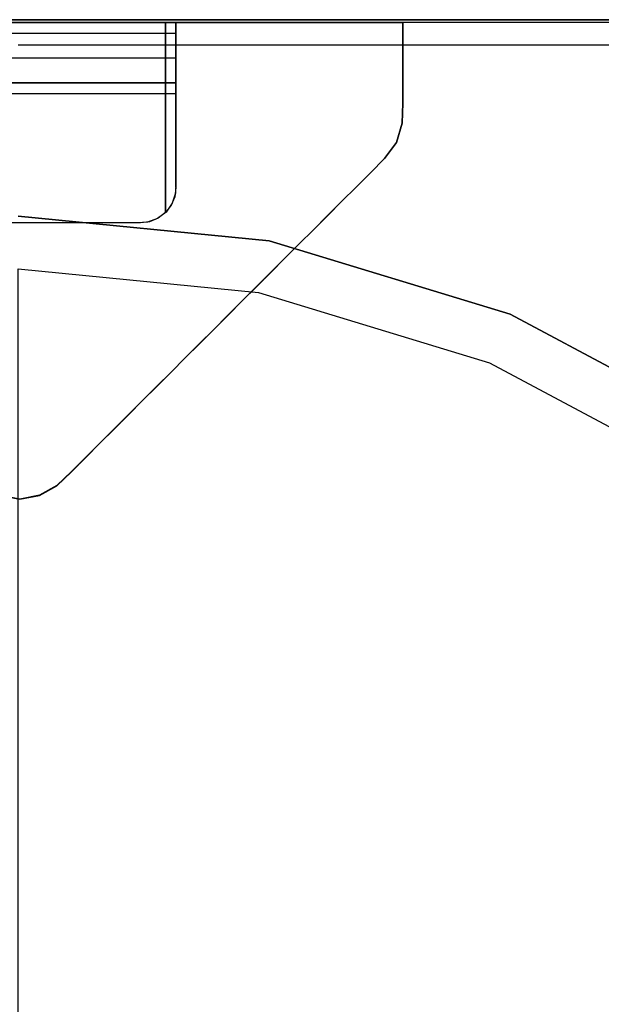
# Model space of a CAD drawing. Header units: millimetres. Extents: x -302 to 302, y -375 to 376.
# Tile 10 of 12: x 0 to 99, y 208 to 376. Entities that reach past the tile are written whole.
import ezdxf

# ---------------------------------------------------------------- set-up
doc = ezdxf.new("R2010")
doc.units = ezdxf.units.MM
doc.layers.add('KF_B5_SPEAKDETAIL', color=250, linetype='Continuous')
doc.layers.add('KF_B5_SPEAKERS', color=253, linetype='Continuous')

# ---------------------------------------------------------------- blocks, each defined once
blk = doc.blocks.new('B5')
at = {"layer": 'KF_B5_SPEAKDETAIL', "color": 253}
for points, invisible_edges in [([(160, 375.5, -349), (160, 375.5, -20), (-160, 375.5, -20), (-160, 375.5, -349)], 10), ([(152, 375.5, -357), (160, 375.5, -349), (-160, 375.5, -349), (-152, 375.5, -357)], 2), ([(160, 375.5, -20), (152, 375.5, -12), (-152, 375.5, -12), (-160, 375.5, -20)], 8), ([(160, 375.5, 20), (160, 375.5, 349), (-160, 375.5, 349), (-160, 375.5, 20)], 10), ([(152, 375.5, 12), (160, 375.5, 20), (-160, 375.5, 20), (-152, 375.5, 12)], 2), ([(160, 375.5, 349), (152, 375.5, 357), (-152, 375.5, 357), (-160, 375.5, 349)], 8)]:
    blk.add_3dface(points, dxfattribs=dict(at, invisible_edges=invisible_edges))
at = {"layer": 'KF_B5_SPEAKDETAIL'}
for points, invisible_edges in [([(26.5, 374.54, -446.3), (26.5, 375, -444), (-26.5, 375, -444), (-26.5, 374.54, -446.3)], 10), ([(26.5, 375, -444), (26.5, 374.54, -441.7), (-26.5, 374.54, -441.7), (-26.5, 375, -444)], 2), ([(26.5, 375, 444), (26.5, 374.54, 441.7), (-26.5, 374.54, 441.7), (-26.5, 375, 444)], 2), ([(26.5, 374.54, 446.3), (26.5, 375, 444), (-26.5, 375, 444), (-26.5, 374.54, 446.3)], 10), ([(26.5, 373.24, -448.24), (26.5, 374.54, -446.3), (-26.5, 374.54, -446.3), (-26.5, 373.24, -448.24)], 2), ([(26.5, 374.54, -441.7), (26.5, 373.24, -439.76), (-26.5, 373.24, -439.76), (-26.5, 374.54, -441.7)], 10), ([(26.5, 374.54, 441.7), (26.5, 373.24, 439.76), (-26.5, 373.24, 439.76), (-26.5, 374.54, 441.7)], 10), ([(26.5, 373.24, 448.24), (26.5, 374.54, 446.3), (-26.5, 374.54, 446.3), (-26.5, 373.24, 448.24)], 2), ([(-6.83, 375, -416), (0, 375, -416), (0, 341, -450), (-6.83, 341, -450)], 10), ([(-6.83, 375, 416), (0, 375, 416), (0, 341, 450), (-6.83, 341, 450)], 10), ([(-3.35, 375, -369.72), (0, 375, -369.14), (0, 375, -416), (-1.81, 375, -416)], 10), ([(-3.35, 375, 369.72), (0, 375, 369.14), (0, 375, 416), (-1.81, 375, 416)], 10), ([(0, 375, -416), (6.83, 375, -416), (6.83, 341, -450), (0, 341, -450)], 10), ([(0, 375, -369.14), (3.35, 375, -369.72), (1.81, 375, -416), (0, 375, -416)], 10), ([(0, 375, 416), (6.83, 375, 416), (6.83, 341, 450), (0, 341, 450)], 10), ([(0, 375, 369.14), (3.35, 375, 369.72), (1.81, 375, 416), (0, 375, 416)], 10), ([(3.35, 375, -369.72), (6.31, 375, -371.39), (3.62, 375, -416), (1.81, 375, -416)], 10), ([(3.35, 375, 369.72), (6.31, 375, 371.39), (3.62, 375, 416), (1.81, 375, 416)], 10), ([(6.31, 375, -371.39), (8.77, 375, -373.77), (5.43, 375, -416), (3.62, 375, -416)], 10), ([(6.31, 375, 371.39), (8.77, 375, 373.77), (5.43, 375, 416), (3.62, 375, 416)], 10), ([(8.77, 375, -373.77), (11.18, 375, -376.18), (7.24, 375, -416), (5.43, 375, -416)], 10), ([(8.77, 375, 373.77), (11.18, 375, 376.18), (7.24, 375, 416), (5.43, 375, 416)], 10), ([(6.83, 375, -416), (13.67, 375, -416), (13.67, 341, -450), (6.83, 341, -450)], 10), ([(6.83, 375, 416), (13.67, 375, 416), (13.67, 341, 450), (6.83, 341, 450)], 10), ([(11.18, 375, -376.18), (13.6, 375, -378.6), (9.05, 375, -416), (7.24, 375, -416)], 10), ([(11.18, 375, 376.18), (13.6, 375, 378.6), (9.05, 375, 416), (7.24, 375, 416)], 10), ([(13.6, 375, -378.6), (16.02, 375, -381.02), (10.86, 375, -416), (9.05, 375, -416)], 10), ([(13.6, 375, 378.6), (16.02, 375, 381.02), (10.86, 375, 416), (9.05, 375, 416)], 10), ([(16.02, 375, -381.02), (18.43, 375, -383.43), (12.67, 375, -416), (10.86, 375, -416)], 10), ([(16.02, 375, 381.02), (18.43, 375, 383.43), (12.67, 375, 416), (10.86, 375, 416)], 10), ([(18.43, 375, -383.43), (20.85, 375, -385.85), (14.48, 375, -416), (12.67, 375, -416)], 10), ([(18.43, 375, 383.43), (20.85, 375, 385.85), (14.48, 375, 416), (12.67, 375, 416)], 10), ([(13.67, 375, -416), (20.5, 375, -416), (20.5, 341, -450), (13.67, 341, -450)], 10), ([(13.67, 375, 416), (20.5, 375, 416), (20.5, 341, 450), (13.67, 341, 450)], 10), ([(20.85, 375, -385.85), (23.26, 375, -388.26), (16.29, 375, -416), (14.48, 375, -416)], 10), ([(20.85, 375, 385.85), (23.26, 375, 388.26), (16.29, 375, 416), (14.48, 375, 416)], 10), ([(23.26, 375, -388.26), (25.68, 375, -390.68), (18.1, 375, -416), (16.29, 375, -416)], 10), ([(23.26, 375, 388.26), (25.68, 375, 390.68), (18.1, 375, 416), (16.29, 375, 416)], 10), ([(25.68, 375, -390.68), (28.1, 375, -393.1), (19.91, 375, -416), (18.1, 375, -416)], 10), ([(25.68, 375, 390.68), (28.1, 375, 393.1), (19.91, 375, 416), (18.1, 375, 416)], 10), ([(28.1, 375, -393.1), (30.51, 375, -395.51), (21.71, 375, -416.12), (19.91, 375, -416)], 10), ([(28.1, 375, 393.1), (30.51, 375, 395.51), (21.71, 375, 416.12), (19.91, 375, 416)], 10), ([(20.5, 375, -416), (22.05, 375, -416.2), (22.05, 341.2, -450), (20.5, 341, -450)], 10), ([(20.5, 375, 416), (22.05, 375, 416.2), (22.05, 341.2, 450), (20.5, 341, 450)], 10), ([(30.51, 375, -395.51), (32.93, 375, -397.93), (23.4, 375, -416.75), (21.71, 375, -416.12)], 10), ([(30.51, 375, 395.51), (32.93, 375, 397.93), (23.4, 375, 416.75), (21.71, 375, 416.12)], 10), ([(22.05, 375, -416.2), (23.5, 375, -416.8), (23.5, 341.8, -450), (22.05, 341.2, -450)], 10), ([(22.05, 375, 416.2), (23.5, 375, 416.8), (23.5, 341.8, 450), (22.05, 341.2, 450)], 10), ([(32.93, 375, -397.93), (35.35, 375, -400.35), (24.83, 375, -417.85), (23.4, 375, -416.75)], 10), ([(32.93, 375, 397.93), (35.35, 375, 400.35), (24.83, 375, 417.85), (23.4, 375, 416.75)], 10), ([(23.5, 375, -416.8), (24.74, 375, -417.76), (24.74, 342.76, -450), (23.5, 341.8, -450)], 10), ([(23.5, 375, 416.8), (24.74, 375, 417.76), (24.74, 342.76, 450), (23.5, 341.8, 450)], 8), ([(24.74, 375, -417.76), (25.7, 375, -419), (25.7, 344, -450), (24.74, 342.76, -450)], 2), ([(24.74, 375, 417.76), (25.7, 375, 419), (25.7, 344, 450), (24.74, 342.76, 450)], 10), ([(35.35, 375, -400.35), (37.76, 375, -402.76), (25.87, 375, -419.33), (24.83, 375, -417.85)], 10), ([(35.35, 375, 400.35), (37.76, 375, 402.76), (25.87, 375, 419.33), (24.83, 375, 417.85)], 10), ([(25.7, 375, -419), (26.3, 375, -420.45), (26.3, 345.45, -450), (25.7, 344, -450)], 10), ([(25.7, 375, 419), (26.3, 375, 420.45), (26.3, 345.45, 450), (25.7, 344, 450)], 10), ([(37.76, 375, -402.76), (40.18, 375, -405.18), (26.42, 375, -421.04), (25.87, 375, -419.33)], 10), ([(37.76, 375, 402.76), (40.18, 375, 405.18), (26.42, 375, 421.04), (25.87, 375, 419.33)], 10), ([(26.3, 375, -420.45), (26.5, 375, -422), (26.5, 347, -450), (26.3, 345.45, -450)], 10), ([(26.3, 375, 420.45), (26.5, 375, 422), (26.5, 347, 450), (26.3, 345.45, 450)], 10), ([(40.18, 375, -405.18), (42.59, 375, -407.59), (26.5, 375, -422.85), (26.42, 375, -421.04)], 10), ([(40.18, 375, 405.18), (42.59, 375, 407.59), (26.5, 375, 422.85), (26.42, 375, 421.04)], 10), ([(57.09, 375, -422.09), (59.51, 375, -424.51), (26.5, 375, -435.52), (26.5, 375, -433.71)], 10), ([(61.92, 375, -426.92), (63.94, 375, -429.66), (26.5, 375, -439.14), (26.5, 375, -437.33)], 10), ([(59.51, 375, -424.51), (61.92, 375, -426.92), (26.5, 375, -437.33), (26.5, 375, -435.52)], 10), ([(63.94, 375, -429.66), (64.92, 375, -432.92), (26.5, 375, -440.95), (26.5, 375, -439.14)], 10), ([(64.92, 375, -432.92), (65, 375, -436.33), (26.5, 375, -442.76), (26.5, 375, -440.95)], 10), ([(65, 375, -446.58), (65, 375, -450), (26.5, 375, -450), (26.5, 375, -448.19)], 8), ([(65, 375, -443.17), (65, 375, -446.58), (26.5, 375, -448.19), (26.5, 375, -446.38)], 10), ([(65, 375, -439.75), (65, 375, -443.17), (26.5, 375, -446.38), (26.5, 375, -444.57)], 10), ([(65, 375, -436.33), (65, 375, -439.75), (26.5, 375, -444.57), (26.5, 375, -442.76)], 10), ([(65, 371.58, -450), (65, 375, -450), (26.5, 375, -450), (26.5, 373.19, -450)], 10), ([(59.51, 375, 424.51), (61.92, 375, 426.92), (26.5, 375, 437.33), (26.5, 375, 435.52)], 10), ([(61.92, 375, 426.92), (63.94, 375, 429.66), (26.5, 375, 439.14), (26.5, 375, 437.33)], 10), ([(65, 375, 443.17), (65, 375, 446.58), (26.5, 375, 448.19), (26.5, 375, 446.38)], 10), ([(65, 375, 446.58), (65, 375, 450), (26.5, 375, 450), (26.5, 375, 448.19)], 10), ([(65, 375, 439.75), (65, 375, 443.17), (26.5, 375, 446.38), (26.5, 375, 444.57)], 10), ([(65, 375, 436.33), (65, 375, 439.75), (26.5, 375, 444.57), (26.5, 375, 442.76)], 10), ([(63.94, 375, 429.66), (64.92, 375, 432.92), (26.5, 375, 440.95), (26.5, 375, 439.14)], 10), ([(64.92, 375, 432.92), (65, 375, 436.33), (26.5, 375, 442.76), (26.5, 375, 440.95)], 10), ([(65, 371.58, 450), (65, 375, 450), (26.5, 375, 450), (26.5, 373.19, 450)], 8), ([(57.09, 375, 422.09), (59.51, 375, 424.51), (26.5, 375, 435.52), (26.5, 375, 433.71)], 10), ([(26.5, 375, -431.33), (26.5, 375, -426.67), (26.5, 351.67, -450), (26.5, 356.33, -450)], 10), ([(26.5, 375, -436), (26.5, 375, -431.33), (26.5, 356.33, -450), (26.5, 361, -450)], 10), ([(26.5, 375, -426.67), (26.5, 375, -422), (26.5, 347, -450), (26.5, 351.67, -450)], 10), ([(26.5, 375, -450), (26.5, 375, -445.33), (26.5, 370.33, -450), (26.5, 375, -450)], 10), ([(26.5, 375, -445.33), (26.5, 375, -440.67), (26.5, 365.67, -450), (26.5, 370.33, -450)], 10), ([(26.5, 375, -440.67), (26.5, 375, -436), (26.5, 361, -450), (26.5, 365.67, -450)], 10), ([(47.43, 375, -412.43), (49.84, 375, -414.84), (26.5, 375, -428.28), (26.5, 375, -426.47)], 10), ([(45.01, 375, -410.01), (47.43, 375, -412.43), (26.5, 375, -426.47), (26.5, 375, -424.66)], 10), ([(42.59, 375, -407.59), (45.01, 375, -410.01), (26.5, 375, -424.66), (26.5, 375, -422.85)], 10), ([(54.68, 375, -419.68), (57.09, 375, -422.09), (26.5, 375, -433.71), (26.5, 375, -431.9)], 10), ([(52.26, 375, -417.26), (54.68, 375, -419.68), (26.5, 375, -431.9), (26.5, 375, -430.09)], 10), ([(49.84, 375, -414.84), (52.26, 375, -417.26), (26.5, 375, -430.09), (26.5, 375, -428.28)], 10), ([(45.01, 375, 410.01), (47.43, 375, 412.43), (26.5, 375, 426.47), (26.5, 375, 424.66)], 10), ([(47.43, 375, 412.43), (49.84, 375, 414.84), (26.5, 375, 428.28), (26.5, 375, 426.47)], 10), ([(42.59, 375, 407.59), (45.01, 375, 410.01), (26.5, 375, 424.66), (26.5, 375, 422.85)], 10), ([(49.84, 375, 414.84), (52.26, 375, 417.26), (26.5, 375, 430.09), (26.5, 375, 428.28)], 10), ([(54.68, 375, 419.68), (57.09, 375, 422.09), (26.5, 375, 433.71), (26.5, 375, 431.9)], 10), ([(52.26, 375, 417.26), (54.68, 375, 419.68), (26.5, 375, 431.9), (26.5, 375, 430.09)], 10), ([(26.5, 375, 440.67), (26.5, 375, 436), (26.5, 361, 450), (26.5, 365.67, 450)], 10), ([(26.5, 375, 436), (26.5, 375, 431.33), (26.5, 356.33, 450), (26.5, 361, 450)], 10), ([(26.5, 375, 431.33), (26.5, 375, 426.67), (26.5, 351.67, 450), (26.5, 356.33, 450)], 10), ([(26.5, 375, 426.67), (26.5, 375, 422), (26.5, 347, 450), (26.5, 351.67, 450)], 10), ([(26.5, 375, 445.33), (26.5, 375, 440.67), (26.5, 365.67, 450), (26.5, 370.33, 450)], 10), ([(26.5, 375, 450), (26.5, 375, 445.33), (26.5, 370.33, 450), (26.5, 375, 450)], 10), ([(26.5, 371.3, -449.54), (26.5, 373.24, -448.24), (-26.5, 373.24, -448.24), (-26.5, 371.3, -449.54)], 10), ([(26.5, 373.24, -439.76), (26.5, 371.3, -438.46), (-26.5, 371.3, -438.46), (-26.5, 373.24, -439.76)], 2), ([(26.5, 373.24, 439.76), (26.5, 371.3, 438.46), (-26.5, 371.3, 438.46), (-26.5, 373.24, 439.76)], 2), ([(26.5, 371.3, 449.54), (26.5, 373.24, 448.24), (-26.5, 373.24, 448.24), (-26.5, 371.3, 449.54)], 10), ([(65, 368.17, -450), (65, 371.58, -450), (26.5, 373.19, -450), (26.5, 371.38, -450)], 10), ([(65, 368.17, 450), (65, 371.58, 450), (26.5, 373.19, 450), (26.5, 371.38, 450)], 10), ([(26.5, 371.3, -438.46), (26.5, 369, -438), (-26.5, 369, -438), (-26.5, 371.3, -438.46)], 10), ([(26.5, 369, -450), (26.5, 371.3, -449.54), (-26.5, 371.3, -449.54), (-26.5, 369, -450)], 2), ([(26.5, 371.3, 438.46), (26.5, 369, 438), (-26.5, 369, 438), (-26.5, 371.3, 438.46)], 10), ([(26.5, 369, 450), (26.5, 371.3, 449.54), (-26.5, 371.3, 449.54), (-26.5, 369, 450)], 2), ([(65, 364.75, -450), (65, 368.17, -450), (26.5, 371.38, -450), (26.5, 369.57, -450)], 10), ([(65, 364.75, 450), (65, 368.17, 450), (26.5, 371.38, 450), (26.5, 369.57, 450)], 10), ([(65, 361.33, -450), (65, 364.75, -450), (26.5, 369.57, -450), (26.5, 367.76, -450)], 10), ([(65, 361.33, 450), (65, 364.75, 450), (26.5, 369.57, 450), (26.5, 367.76, 450)], 10), ([(26.5, 369, -438), (26.5, 366.7, -438.46), (-26.5, 366.7, -438.46), (-26.5, 369, -438)], 2), ([(26.5, 366.7, -449.54), (26.5, 369, -450), (-26.5, 369, -450), (-26.5, 366.7, -449.54)], 10), ([(26.5, 369, 438), (26.5, 366.7, 438.46), (-26.5, 366.7, 438.46), (-26.5, 369, 438)], 2), ([(26.5, 366.7, 449.54), (26.5, 369, 450), (-26.5, 369, 450), (-26.5, 366.7, 449.54)], 10), ([(64.92, 357.92, -450), (65, 361.33, -450), (26.5, 367.76, -450), (26.5, 365.95, -450)], 10), ([(64.92, 357.92, 450), (65, 361.33, 450), (26.5, 367.76, 450), (26.5, 365.95, 450)], 10), ([(26.5, 364.76, -448.24), (26.5, 366.7, -449.54), (-26.5, 366.7, -449.54), (-26.5, 364.76, -448.24)], 10), ([(26.5, 366.7, -438.46), (26.5, 364.76, -439.76), (-26.5, 364.76, -439.76), (-26.5, 366.7, -438.46)], 10), ([(26.5, 366.7, 438.46), (26.5, 364.76, 439.76), (-26.5, 364.76, 439.76), (-26.5, 366.7, 438.46)], 10), ([(26.5, 364.76, 448.24), (26.5, 366.7, 449.54), (-26.5, 366.7, 449.54), (-26.5, 364.76, 448.24)], 10), ([(26.5, 363.46, -446.3), (26.5, 364.76, -448.24), (-26.5, 364.76, -448.24), (-26.5, 363.46, -446.3)], 8), ([(26.5, 364.76, -439.76), (26.5, 363.46, -441.7), (-26.5, 363.46, -441.7), (-26.5, 364.76, -439.76)], 2), ([(26.5, 364.76, 439.76), (26.5, 363.46, 441.7), (-26.5, 363.46, 441.7), (-26.5, 364.76, 439.76)], 2), ([(26.5, 363.46, 446.3), (26.5, 364.76, 448.24), (-26.5, 364.76, 448.24), (-26.5, 363.46, 446.3)], 8), ([(63.94, 354.66, -450), (64.92, 357.92, -450), (26.5, 365.95, -450), (26.5, 364.14, -450)], 10), ([(63.94, 354.66, 450), (64.92, 357.92, 450), (26.5, 365.95, 450), (26.5, 364.14, 450)], 10), ([(26.5, 363, -444), (26.5, 363.46, -446.3), (-26.5, 363.46, -446.3), (-26.5, 363, -444)], 2), ([(26.5, 363.46, -441.7), (26.5, 363, -444), (-26.5, 363, -444), (-26.5, 363.46, -441.7)], 10), ([(26.5, 363.46, 441.7), (26.5, 363, 444), (-26.5, 363, 444), (-26.5, 363.46, 441.7)], 10), ([(26.5, 363, 444), (26.5, 363.46, 446.3), (-26.5, 363.46, 446.3), (-26.5, 363, 444)], 2), ([(61.92, 351.92, -450), (63.94, 354.66, -450), (26.5, 364.14, -450), (26.5, 362.33, -450)], 10), ([(61.92, 351.92, 450), (63.94, 354.66, 450), (26.5, 364.14, 450), (26.5, 362.33, 450)], 10), ([(59.51, 349.51, -450), (61.92, 351.92, -450), (26.5, 362.33, -450), (26.5, 360.52, -450)], 10), ([(59.51, 349.51, 450), (61.92, 351.92, 450), (26.5, 362.33, 450), (26.5, 360.52, 450)], 10), ([(57.09, 347.09, -450), (59.51, 349.51, -450), (26.5, 360.52, -450), (26.5, 358.71, -450)], 10), ([(57.09, 347.09, 450), (59.51, 349.51, 450), (26.5, 360.52, 450), (26.5, 358.71, 450)], 10), ([(54.68, 344.68, -450), (57.09, 347.09, -450), (26.5, 358.71, -450), (26.5, 356.9, -450)], 10), ([(54.68, 344.68, 450), (57.09, 347.09, 450), (26.5, 358.71, 450), (26.5, 356.9, 450)], 10), ([(52.26, 342.26, -450), (54.68, 344.68, -450), (26.5, 356.9, -450), (26.5, 355.09, -450)], 10), ([(52.26, 342.26, 450), (54.68, 344.68, 450), (26.5, 356.9, 450), (26.5, 355.09, 450)], 10), ([(49.84, 339.84, -450), (52.26, 342.26, -450), (26.5, 355.09, -450), (26.5, 353.28, -450)], 10), ([(49.84, 339.84, 450), (52.26, 342.26, 450), (26.5, 355.09, 450), (26.5, 353.28, 450)], 10), ([(47.43, 337.43, -450), (49.84, 339.84, -450), (26.5, 353.28, -450), (26.5, 351.47, -450)], 10), ([(47.43, 337.43, 450), (49.84, 339.84, 450), (26.5, 353.28, 450), (26.5, 351.47, 450)], 10), ([(45.01, 335.01, -450), (47.43, 337.43, -450), (26.5, 351.47, -450), (26.5, 349.66, -450)], 10), ([(45.01, 335.01, 450), (47.43, 337.43, 450), (26.5, 351.47, 450), (26.5, 349.66, 450)], 10), ([(42.59, 332.59, -450), (45.01, 335.01, -450), (26.5, 349.66, -450), (26.5, 347.85, -450)], 10), ([(42.59, 332.59, 450), (45.01, 335.01, 450), (26.5, 349.66, 450), (26.5, 347.85, 450)], 10), ([(40.18, 330.18, -450), (42.59, 332.59, -450), (26.5, 347.85, -450), (26.42, 346.04, -450)], 10), ([(40.18, 330.18, 450), (42.59, 332.59, 450), (26.5, 347.85, 450), (26.42, 346.04, 450)], 10), ([(37.76, 327.76, -450), (40.18, 330.18, -450), (26.42, 346.04, -450), (25.87, 344.33, -450)], 10), ([(37.76, 327.76, 450), (40.18, 330.18, 450), (26.42, 346.04, 450), (25.87, 344.33, 450)], 10), ([(35.35, 325.35, -450), (37.76, 327.76, -450), (25.87, 344.33, -450), (24.83, 342.85, -450)], 10), ([(35.35, 325.35, 450), (37.76, 327.76, 450), (25.87, 344.33, 450), (24.83, 342.85, 450)], 10), ([(32.93, 322.93, -450), (35.35, 325.35, -450), (24.83, 342.85, -450), (23.4, 341.75, -450)], 10), ([(32.93, 322.93, 450), (35.35, 325.35, 450), (24.83, 342.85, 450), (23.4, 341.75, 450)], 10), ([(-3.35, 294.72, -450), (0, 294.14, -450), (0, 341, -450), (-1.81, 341, -450)], 10), ([(-3.35, 294.72, 450), (0, 294.14, 450), (0, 341, 450), (-1.81, 341, 450)], 10), ([(42.32, 337.94, -107), (-0.24, 342.13, -107), (-0.26, 333.19, -107), (40.51, 329.17, -107)], 10), ([(42.32, 337.94, 107), (-0.24, 342.13, 107), (-0.26, 333.19, 107), (40.51, 329.17, 107)], 10), ([(42.32, 337.94, -117), (-0.24, 342.13, -117), (-0.24, 342.13, -107), (42.32, 337.94, -107)], 10), ([(42.32, 337.94, 117), (-0.24, 342.13, 117), (-0.24, 342.13, 107), (42.32, 337.94, 107)], 10), ([(0, 294.14, -450), (3.35, 294.72, -450), (1.81, 341, -450), (0, 341, -450)], 10), ([(0, 294.14, 450), (3.35, 294.72, 450), (1.81, 341, 450), (0, 341, 450)], 10), ([(3.35, 294.72, -450), (6.31, 296.39, -450), (3.62, 341, -450), (1.81, 341, -450)], 10), ([(3.35, 294.72, 450), (6.31, 296.39, 450), (3.62, 341, 450), (1.81, 341, 450)], 10), ([(6.31, 296.39, -450), (8.77, 298.77, -450), (5.43, 341, -450), (3.62, 341, -450)], 10), ([(6.31, 296.39, 450), (8.77, 298.77, 450), (5.43, 341, 450), (3.62, 341, 450)], 10), ([(8.77, 298.77, -450), (11.18, 301.18, -450), (7.24, 341, -450), (5.43, 341, -450)], 10), ([(8.77, 298.77, 450), (11.18, 301.18, 450), (7.24, 341, 450), (5.43, 341, 450)], 10), ([(11.18, 301.18, -450), (13.6, 303.6, -450), (9.05, 341, -450), (7.24, 341, -450)], 10), ([(11.18, 301.18, 450), (13.6, 303.6, 450), (9.05, 341, 450), (7.24, 341, 450)], 10), ([(13.6, 303.6, -450), (16.02, 306.02, -450), (10.86, 341, -450), (9.05, 341, -450)], 10), ([(13.6, 303.6, 450), (16.02, 306.02, 450), (10.86, 341, 450), (9.05, 341, 450)], 10), ([(16.02, 306.02, -450), (18.43, 308.43, -450), (12.67, 341, -450), (10.86, 341, -450)], 10), ([(16.02, 306.02, 450), (18.43, 308.43, 450), (12.67, 341, 450), (10.86, 341, 450)], 10), ([(18.43, 308.43, -450), (20.85, 310.85, -450), (14.48, 341, -450), (12.67, 341, -450)], 10), ([(18.43, 308.43, 450), (20.85, 310.85, 450), (14.48, 341, 450), (12.67, 341, 450)], 10), ([(20.85, 310.85, -450), (23.26, 313.26, -450), (16.29, 341, -450), (14.48, 341, -450)], 10), ([(20.85, 310.85, 450), (23.26, 313.26, 450), (16.29, 341, 450), (14.48, 341, 450)], 10), ([(23.26, 313.26, -450), (25.68, 315.68, -450), (18.1, 341, -450), (16.29, 341, -450)], 10), ([(23.26, 313.26, 450), (25.68, 315.68, 450), (18.1, 341, 450), (16.29, 341, 450)], 10), ([(25.68, 315.68, -450), (28.1, 318.1, -450), (19.91, 341, -450), (18.1, 341, -450)], 10), ([(25.68, 315.68, 450), (28.1, 318.1, 450), (19.91, 341, 450), (18.1, 341, 450)], 10), ([(28.1, 318.1, -450), (30.51, 320.51, -450), (21.71, 341.12, -450), (19.91, 341, -450)], 10), ([(28.1, 318.1, 450), (30.51, 320.51, 450), (21.71, 341.12, 450), (19.91, 341, 450)], 10), ([(30.51, 320.51, -450), (32.93, 322.93, -450), (23.4, 341.75, -450), (21.71, 341.12, -450)], 10), ([(30.51, 320.51, 450), (32.93, 322.93, 450), (23.4, 341.75, 450), (21.71, 341.12, 450)], 10), ([(83.24, 325.53, -107), (42.32, 337.94, -107), (40.51, 329.17, -107), (79.72, 317.28, -107)], 10), ([(83.24, 325.53, 107), (42.32, 337.94, 107), (40.51, 329.17, 107), (79.72, 317.28, 107)], 10), ([(83.24, 325.53, 117), (42.32, 337.94, 117), (42.32, 337.94, 107), (83.24, 325.53, 107)], 10), ([(83.24, 325.53, -117), (42.32, 337.94, -117), (42.32, 337.94, -107), (83.24, 325.53, -107)], 10), ([(9.75, 174.2, -182), (-0.24, 175.18, -182), (-0.26, 333.19, -107), (40.51, 329.17, -107)], 8), ([(9.75, 174.2, 182), (-0.24, 175.18, 182), (-0.26, 333.19, 107), (40.51, 329.17, 107)], 8), ([(19.35, 171.29, 182), (9.75, 174.2, 182), (40.51, 329.17, 107), (79.72, 317.28, 107)], 10), ([(19.35, 171.29, -182), (9.75, 174.2, -182), (40.51, 329.17, -107), (79.72, 317.28, -107)], 10), ([(120.95, 305.37, -107), (83.24, 325.53, -107), (79.72, 317.28, -107), (115.85, 297.97, -107)], 10), ([(120.95, 305.37, 107), (83.24, 325.53, 107), (79.72, 317.28, 107), (115.85, 297.97, 107)], 10), ([(120.95, 305.37, -117), (83.24, 325.53, -117), (83.24, 325.53, -107), (120.95, 305.37, -107)], 10), ([(120.95, 305.37, 117), (83.24, 325.53, 117), (83.24, 325.53, 107), (120.95, 305.37, 107)], 10), ([(28.2, 166.56, 182), (19.35, 171.29, 182), (79.72, 317.28, 107), (115.85, 297.97, 107)], 10), ([(28.2, 166.56, -182), (19.35, 171.29, -182), (79.72, 317.28, -107), (115.85, 297.97, -107)], 10), ([(35.95, 160.19, 182), (28.2, 166.56, 182), (115.85, 297.97, 107), (147.52, 271.97, 107)], 10), ([(35.95, 160.19, -182), (28.2, 166.56, -182), (115.85, 297.97, -107), (147.52, 271.97, -107)], 10), ([(42.32, 152.44, 182), (35.95, 160.19, 182), (147.52, 271.97, 107), (173.51, 240.31, 107)], 10), ([(42.32, 152.44, -182), (35.95, 160.19, -182), (147.52, 271.97, -107), (173.51, 240.31, -107)], 10), ([(47.05, 143.59, 182), (42.32, 152.44, 182), (173.51, 240.31, 107), (192.82, 204.17, 107)], 10), ([(47.05, 143.59, -182), (42.32, 152.44, -182), (173.51, 240.31, -107), (192.82, 204.17, -107)], 10)]:
    blk.add_3dface(points, dxfattribs=dict(at, invisible_edges=invisible_edges))
at = {"layer": 'KF_B5_SPEAKERS', "color": 253}
for points, invisible_edges in [([(-212.21, 375, 369.14), (-212.21, 375, -369.14), (212.21, 375, -369.14), (212.21, 375, 369.14)], 10), ([(-212.21, 375, -369.14), (-212.21, 375, -371.67), (-3.34, 375, -369.78), (0, 375, -369.14)], 10), ([(-212.21, 375, 371.67), (-212.21, 375, 369.14), (0, 375, 369.14), (-3.34, 375, 369.78)], 10), ([(212.21, 375, -369.14), (212.21, 375, -371.67), (3.34, 375, -369.78), (0, 375, -369.14)], 10), ([(212.21, 375, 371.67), (212.21, 375, 369.14), (0, 375, 369.14), (3.34, 375, 369.78)], 10), ([(212.21, 375, -371.67), (212.21, 375, -374.2), (6.32, 375, -371.43), (3.34, 375, -369.78)], 10), ([(212.21, 375, 374.2), (212.21, 375, 371.67), (3.34, 375, 369.78), (6.32, 375, 371.43)], 10), ([(212.21, 375, -374.2), (212.21, 375, -376.72), (8.79, 375, -373.79), (6.32, 375, -371.43)], 10), ([(212.21, 375, 376.72), (212.21, 375, 374.2), (6.32, 375, 371.43), (8.79, 375, 373.79)], 10), ([(212.21, 375, -376.72), (212.21, 375, -379.25), (11.2, 375, -376.2), (8.79, 375, -373.79)], 10), ([(212.21, 375, 379.25), (212.21, 375, 376.72), (8.79, 375, 373.79), (11.2, 375, 376.2)], 10), ([(212.21, 375, -379.25), (212.21, 375, -381.78), (13.62, 375, -378.62), (11.2, 375, -376.2)], 10), ([(212.21, 375, 381.78), (212.21, 375, 379.25), (11.2, 375, 376.2), (13.62, 375, 378.62)], 10), ([(212.21, 375, -381.78), (212.21, 375, -384.3), (16.03, 375, -381.03), (13.62, 375, -378.62)], 10), ([(212.21, 375, 384.3), (212.21, 375, 381.78), (13.62, 375, 378.62), (16.03, 375, 381.03)], 10), ([(212.21, 375, -384.3), (212.21, 375, -386.83), (18.45, 375, -383.45), (16.03, 375, -381.03)], 10), ([(212.21, 375, 386.83), (212.21, 375, 384.3), (16.03, 375, 381.03), (18.45, 375, 383.45)], 10), ([(212.21, 375, -386.83), (212.21, 375, -389.36), (20.86, 375, -385.86), (18.45, 375, -383.45)], 10), ([(212.21, 375, 389.36), (212.21, 375, 386.83), (18.45, 375, 383.45), (20.86, 375, 385.86)], 10), ([(212.21, 375, -389.36), (212.21, 375, -391.88), (23.28, 375, -388.28), (20.86, 375, -385.86)], 10), ([(212.21, 375, 391.88), (212.21, 375, 389.36), (20.86, 375, 385.86), (23.28, 375, 388.28)], 10), ([(212.21, 375, -391.88), (212.21, 375, -394.41), (25.7, 375, -390.69), (23.28, 375, -388.28)], 10), ([(212.21, 375, 394.41), (212.21, 375, 391.88), (23.28, 375, 388.28), (25.7, 375, 390.69)], 10), ([(212.21, 375, -394.41), (212.21, 375, -396.94), (28.11, 375, -393.11), (25.7, 375, -390.69)], 10), ([(212.21, 375, 396.94), (212.21, 375, 394.41), (25.7, 375, 390.69), (28.11, 375, 393.11)], 10), ([(212.21, 375, -396.94), (212.21, 375, -399.46), (30.53, 375, -395.53), (28.11, 375, -393.11)], 10), ([(212.21, 375, 399.46), (212.21, 375, 396.94), (28.11, 375, 393.11), (30.53, 375, 395.53)], 10), ([(212.21, 375, -399.46), (212.21, 375, -401.99), (32.94, 375, -397.94), (30.53, 375, -395.53)], 10), ([(212.21, 375, 401.99), (212.21, 375, 399.46), (30.53, 375, 395.53), (32.94, 375, 397.94)], 10), ([(212.21, 375, -401.99), (212.21, 375, -404.52), (35.36, 375, -400.36), (32.94, 375, -397.94)], 10), ([(212.21, 375, 404.52), (212.21, 375, 401.99), (32.94, 375, 397.94), (35.36, 375, 400.36)], 10), ([(212.21, 375, -404.52), (212.21, 375, -407.04), (37.77, 375, -402.77), (35.36, 375, -400.36)], 10), ([(212.21, 375, 407.04), (212.21, 375, 404.52), (35.36, 375, 400.36), (37.77, 375, 402.77)], 10), ([(212.21, 375, -407.04), (212.21, 375, -409.57), (40.19, 375, -405.19), (37.77, 375, -402.77)], 10), ([(212.21, 375, 409.57), (212.21, 375, 407.04), (37.77, 375, 402.77), (40.19, 375, 405.19)], 10), ([(212.21, 375, -409.57), (212.21, 375, -412.1), (42.6, 375, -407.6), (40.19, 375, -405.19)], 10), ([(212.21, 375, 412.1), (212.21, 375, 409.57), (40.19, 375, 405.19), (42.6, 375, 407.6)], 10), ([(212.21, 375, -412.1), (212.21, 375, -414.62), (45.02, 375, -410.02), (42.6, 375, -407.6)], 10), ([(212.21, 375, 414.62), (212.21, 375, 412.1), (42.6, 375, 407.6), (45.02, 375, 410.02)], 10), ([(212.21, 375, -414.62), (212.21, 375, -417.15), (47.44, 375, -412.44), (45.02, 375, -410.02)], 10), ([(212.21, 375, 417.15), (212.21, 375, 414.62), (45.02, 375, 410.02), (47.44, 375, 412.44)], 10), ([(212.21, 375, -417.15), (212.21, 375, -419.68), (49.85, 375, -414.85), (47.44, 375, -412.44)], 10), ([(212.21, 375, 419.68), (212.21, 375, 417.15), (47.44, 375, 412.44), (49.85, 375, 414.85)], 10), ([(212.21, 375, -419.68), (212.21, 375, -422.21), (52.27, 375, -417.27), (49.85, 375, -414.85)], 10), ([(212.21, 375, 422.21), (212.21, 375, 419.68), (49.85, 375, 414.85), (52.27, 375, 417.27)], 10), ([(212.21, 375, -422.21), (212.21, 375, -424.73), (54.68, 375, -419.68), (52.27, 375, -417.27)], 10), ([(212.21, 375, 424.73), (212.21, 375, 422.21), (52.27, 375, 417.27), (54.68, 375, 419.68)], 10), ([(212.21, 375, -424.73), (212.21, 375, -427.26), (57.1, 375, -422.1), (54.68, 375, -419.68)], 10), ([(212.21, 375, 427.26), (212.21, 375, 424.73), (54.68, 375, 419.68), (57.1, 375, 422.1)], 10), ([(212.21, 375, -427.26), (212.21, 375, -429.79), (59.51, 375, -424.51), (57.1, 375, -422.1)], 10), ([(212.21, 375, 429.79), (212.21, 375, 427.26), (57.1, 375, 422.1), (59.51, 375, 424.51)], 10), ([(212.21, 375, -429.79), (212.21, 375, -432.31), (61.93, 375, -426.93), (59.51, 375, -424.51)], 10), ([(212.21, 375, 432.31), (212.21, 375, 429.79), (59.51, 375, 424.51), (61.93, 375, 426.93)], 10), ([(212.21, 375, -432.31), (212.21, 375, -434.84), (63.94, 375, -429.67), (61.93, 375, -426.93)], 10), ([(212.21, 375, 434.84), (212.21, 375, 432.31), (61.93, 375, 426.93), (63.94, 375, 429.67)], 10), ([(212.21, 375, -434.84), (212.21, 375, -437.37), (64.93, 375, -432.92), (63.94, 375, -429.67)], 10), ([(212.21, 375, 437.37), (212.21, 375, 434.84), (63.94, 375, 429.67), (64.93, 375, 432.92)], 10), ([(212.21, 375, -437.37), (212.21, 375, -439.89), (65, 375, -436.34), (64.93, 375, -432.92)], 10), ([(212.21, 375, 439.89), (212.21, 375, 437.37), (64.93, 375, 432.92), (65, 375, 436.34)], 10), ([(212.21, 375, -439.89), (212.21, 375, -442.42), (65, 375, -439.75), (65, 375, -436.34)], 10), ([(212.21, 375, -442.42), (212.21, 375, -444.95), (65, 375, -443.17), (65, 375, -439.75)], 10), ([(212.21, 375, -444.95), (212.21, 375, -447.47), (65, 375, -446.58), (65, 375, -443.17)], 10), ([(212.21, 375, -447.47), (212.21, 375, -450), (65, 375, -450), (65, 375, -446.58)], 10), ([(212.89, 372.47, -450), (212.21, 375, -450), (65, 375, -450), (65, 371.58, -450)], 8), ([(65, 375, 450), (178.34, 353, 450), (218.15, 352.83, 450), (212.21, 375, 450)], 3), ([(178.34, 353, 450), (176.14, 352.56, 450), (65, 371.58, 450), (65, 375, 450)], 10), ([(212.21, 375, 450), (212.21, 375, 447.47), (65, 375, 446.58), (65, 375, 450)], 10), ([(212.21, 375, 447.47), (212.21, 375, 444.95), (65, 375, 443.17), (65, 375, 446.58)], 10), ([(212.21, 375, 444.95), (212.21, 375, 442.42), (65, 375, 439.75), (65, 375, 443.17)], 10), ([(212.21, 375, 442.42), (212.21, 375, 439.89), (65, 375, 436.34), (65, 375, 439.75)], 10), ([(213.56, 369.95, -450), (212.89, 372.47, -450), (65, 371.58, -450), (65, 368.17, -450)], 10), ([(176.14, 352.56, 450), (173.94, 352.12, 450), (65, 368.17, 450), (65, 371.58, 450)], 10), ([(214.24, 367.42, -450), (213.56, 369.95, -450), (65, 368.17, -450), (65, 364.75, -450)], 10), ([(173.94, 352.12, 450), (171.74, 351.69, 450), (65, 364.75, 450), (65, 368.17, 450)], 10), ([(214.92, 364.89, -450), (214.24, 367.42, -450), (65, 364.75, -450), (65, 361.34, -450)], 10), ([(215.59, 362.37, -450), (214.92, 364.89, -450), (65, 361.34, -450), (64.93, 357.92, -450)], 10), ([(171.74, 351.69, 450), (169.54, 351.25, 450), (65, 361.35, 450), (65, 364.75, 450)], 10), ([(216.27, 359.84, -450), (215.59, 362.37, -450), (64.93, 357.92, -450), (63.94, 354.67, -450)], 10), ([(169.54, 351.25, 450), (167.68, 350, 450), (64.92, 357.92, 450), (65, 361.35, 450)], 10), ([(216.95, 357.31, -450), (216.27, 359.84, -450), (63.94, 354.67, -450), (61.93, 351.93, -450)], 10), ([(167.68, 350, 450), (165.81, 348.76, 450), (63.94, 354.66, 450), (64.92, 357.92, 450)], 10), ([(217.63, 354.79, -450), (216.95, 357.31, -450), (61.93, 351.93, -450), (59.51, 349.51, -450)], 10), ([(218.3, 352.26, -450), (217.63, 354.79, -450), (59.51, 349.51, -450), (57.1, 347.1, -450)], 10), ([(165.81, 348.76, 450), (163.95, 347.51, 450), (61.92, 351.92, 450), (63.94, 354.66, 450)], 10), ([(218.98, 349.73, -450), (218.3, 352.26, -450), (57.1, 347.1, -450), (54.68, 344.68, -450)], 10), ([(163.95, 347.51, 450), (162.08, 346.26, 450), (59.51, 349.51, 450), (61.92, 351.92, 450)], 10), ([(219.66, 347.21, -450), (218.98, 349.73, -450), (54.68, 344.68, -450), (52.27, 342.27, -450)], 10), ([(162.08, 346.26, 450), (160.83, 344.4, 450), (57.09, 347.09, 450), (59.51, 349.51, 450)], 10), ([(220.33, 344.68, -450), (219.66, 347.21, -450), (52.27, 342.27, -450), (49.85, 339.85, -450)], 10), ([(160.83, 344.4, 450), (159.59, 342.53, 450), (54.68, 344.68, 450), (57.09, 347.09, 450)], 10), ([(221.01, 342.15, -450), (220.33, 344.68, -450), (49.85, 339.85, -450), (47.44, 337.44, -450)], 10), ([(159.59, 342.53, 450), (158.34, 340.67, 450), (52.26, 342.26, 450), (54.68, 344.68, 450)], 10), ([(221.69, 339.62, -450), (221.01, 342.15, -450), (47.44, 337.44, -450), (45.02, 335.02, -450)], 10), ([(158.34, 340.67, 450), (157.09, 338.8, 450), (49.84, 339.84, 450), (52.26, 342.26, 450)], 10), ([(222.37, 337.1, -450), (221.69, 339.62, -450), (45.02, 335.02, -450), (42.6, 332.6, -450)], 10), ([(157.09, 338.8, 450), (156.66, 336.6, 450), (47.43, 337.43, 450), (49.84, 339.84, 450)], 10), ([(223.04, 334.57, -450), (222.37, 337.1, -450), (42.6, 332.6, -450), (40.19, 330.19, -450)], 10), ([(156.66, 336.6, 450), (156.22, 334.4, 450), (45.01, 335.01, 450), (47.43, 337.43, 450)], 10), ([(223.72, 332.04, -450), (223.04, 334.57, -450), (40.19, 330.19, -450), (37.77, 327.77, -450)], 10), ([(156.22, 334.4, 450), (155.78, 332.2, 450), (42.59, 332.59, 450), (45.01, 335.01, 450)], 10), ([(155.78, 332.2, 450), (155.34, 330, 450), (40.18, 330.18, 450), (42.59, 332.59, 450)], 10), ([(224.4, 329.52, -450), (223.72, 332.04, -450), (37.77, 327.77, -450), (35.36, 325.36, -450)], 10), ([(225.07, 326.99, -450), (224.4, 329.52, -450), (35.36, 325.36, -450), (32.94, 322.94, -450)], 10), ([(155.34, 330, 450), (155.78, 327.8, 450), (37.76, 327.76, 450), (40.18, 330.18, 450)], 10), ([(155.78, 327.8, 450), (156.22, 325.6, 450), (35.35, 325.35, 450), (37.76, 327.76, 450)], 10), ([(225.75, 324.46, -450), (225.07, 326.99, -450), (32.94, 322.94, -450), (30.53, 320.53, -450)], 10), ([(226.43, 321.94, -450), (225.75, 324.46, -450), (30.53, 320.53, -450), (28.11, 318.11, -450)], 10), ([(156.22, 325.6, 450), (156.66, 323.4, 450), (32.93, 322.93, 450), (35.35, 325.35, 450)], 10), ([(156.66, 323.4, 450), (157.09, 321.2, 450), (30.51, 320.51, 450), (32.93, 322.93, 450)], 10), ([(227.1, 319.41, -450), (226.43, 321.94, -450), (28.11, 318.11, -450), (25.7, 315.69, -450)], 10), ([(157.09, 321.2, 450), (158.34, 319.33, 450), (28.1, 318.1, 450), (30.51, 320.51, 450)], 10), ([(227.78, 316.88, -450), (227.1, 319.41, -450), (25.7, 315.69, -450), (23.28, 313.28, -450)], 10), ([(158.34, 319.33, 450), (159.59, 317.47, 450), (25.68, 315.68, 450), (28.1, 318.1, 450)], 10), ([(228.46, 314.36, -450), (227.78, 316.88, -450), (23.28, 313.28, -450), (20.86, 310.86, -450)], 10), ([(159.59, 317.47, 450), (160.83, 315.6, 450), (23.26, 313.26, 450), (25.68, 315.68, 450)], 10), ([(229.14, 311.83, -450), (228.46, 314.36, -450), (20.86, 310.86, -450), (18.45, 308.45, -450)], 10), ([(160.83, 315.6, 450), (162.08, 313.74, 450), (20.85, 310.85, 450), (23.26, 313.26, 450)], 10), ([(162.08, 313.74, 450), (163.95, 312.49, 450), (18.43, 308.43, 450), (20.85, 310.85, 450)], 10), ([(165.81, 311.24, 450), (167.68, 310, 450), (13.6, 303.6, 450), (16.02, 306.02, 450)], 10), ([(163.95, 312.49, 450), (165.81, 311.24, 450), (16.02, 306.02, 450), (18.43, 308.43, 450)], 10), ([(229.81, 309.3, -450), (229.14, 311.83, -450), (18.45, 308.45, -450), (16.03, 306.03, -450)], 10), ([(167.68, 310, 450), (169.54, 308.75, 450), (11.18, 301.18, 450), (13.6, 303.6, 450)], 10), ([(230.49, 306.78, -450), (229.81, 309.3, -450), (16.03, 306.03, -450), (13.62, 303.62, -450)], 10), ([(173.94, 307.88, 450), (176.14, 307.44, 450), (3.35, 294.72, 450), (6.31, 296.39, 450)], 10), ([(171.74, 308.31, 450), (173.94, 307.88, 450), (6.31, 296.39, 450), (8.77, 298.77, 450)], 10), ([(169.54, 308.75, 450), (171.74, 308.31, 450), (8.77, 298.77, 450), (11.18, 301.18, 450)], 10), ([(-175.48, 307.44, 450), (-177.68, 307, 450), (0, 294.14, 450), (-3.34, 294.78, 450)], 10), ([(176.14, 307.44, 450), (178.34, 307, 450), (0, 294.14, 450), (3.35, 294.72, 450)], 10), ([(231.17, 304.25, -450), (230.49, 306.78, -450), (13.62, 303.62, -450), (11.2, 301.2, -450)], 10), ([(231.84, 301.72, -450), (231.17, 304.25, -450), (11.2, 301.2, -450), (8.79, 298.79, -450)], 10), ([(232.52, 299.2, -450), (231.84, 301.72, -450), (8.79, 298.79, -450), (6.32, 296.43, -450)], 10), ([(233.2, 296.67, -450), (232.52, 299.2, -450), (6.32, 296.43, -450), (3.34, 294.78, -450)], 10), ([(-233.2, 296.67, -450), (-233.87, 294.14, -450), (0, 294.14, -450), (-3.34, 294.78, -450)], 10), ([(233.88, 294.14, -450), (233.2, 296.67, -450), (3.34, 294.78, -450), (0, 294.14, -450)], 10), ([(-255.72, 212.62, -450), (-233.87, 294.14, -450), (233.88, 294.14, -450), (255.72, 212.62, -450)], 10), ([(-255.72, 212.62, 450), (-233.96, 293.81, 450), (233.88, 294.14, 450), (255.72, 212.62, 450)], 10), ([(255.72, 212.62, -450), (301.7, -375, -450), (-301.7, -375, -450), (-255.72, 212.62, -450)], 8), ([(-296.37, -307, 450), (-255.72, 212.62, 450), (6.4, 212.62, 450), (0, -307, 450)], 14), ([(296.38, -307, 450), (255.72, 212.62, 450), (0, 212.62, 450), (0, -307, 450)], 14)]:
    blk.add_3dface(points, dxfattribs=dict(at, invisible_edges=invisible_edges))
at = {"layer": 'KF_B5_SPEAKERS'}
for points, invisible_edges in [([(79.23, 371.16, 117), (-0.24, 371.16, 117), (-0.24, 342.13, 117), (42.32, 337.94, 117)], 10), ([(79.23, 371.16, -117), (-0.24, 371.16, -117), (-0.24, 342.13, -117), (42.32, 337.94, -117)], 10), ([(158.69, 371.16, 117), (79.23, 371.16, 117), (42.32, 337.94, 117), (83.24, 325.53, 117)], 10), ([(158.69, 371.16, -117), (79.23, 371.16, -117), (42.32, 337.94, -117), (83.24, 325.53, -117)], 10), ([(208.44, 371.16, -117), (158.69, 371.16, -117), (83.24, 325.53, -117), (120.95, 305.37, -117)], 10), ([(208.44, 371.16, 117), (158.69, 371.16, 117), (83.24, 325.53, 117), (120.95, 305.37, 117)], 10), ([(229.67, 309.84, 450), (182.17, 307.44, 450), (0, 294.14, 450), (233.88, 294.14, 450)], 7)]:
    blk.add_3dface(points, dxfattribs=dict(at, invisible_edges=invisible_edges))

msp = doc.modelspace()

# ---------------------------------------------------------------- block references
msp.add_blockref('B5', (0, 0))

doc.saveas('drawing.dxf')
